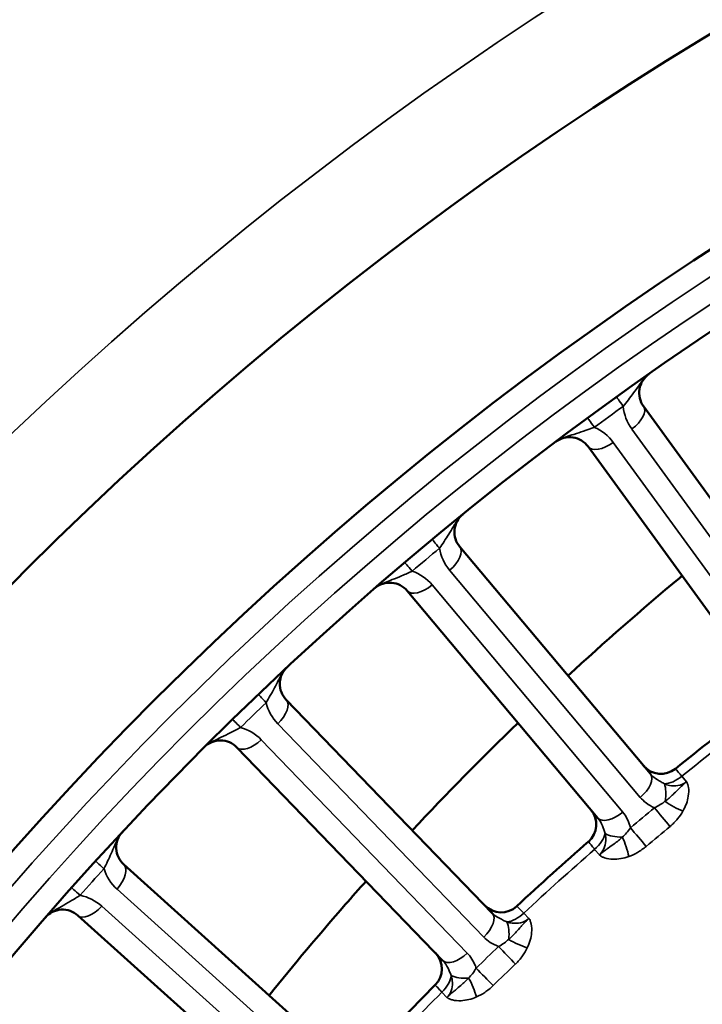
# Model space of a CAD drawing. Header units: inches. Extents: x 0 to 93.5, y 0 to 66.1.
# Tile 51 of 256: x 26.8 to 28, y 40.8 to 42.5. Entities that reach past the tile are written whole.
import ezdxf

# ---------------------------------------------------------------- set-up
doc = ezdxf.new("R2010")
doc.units = ezdxf.units.IN
doc.header["$LTSCALE"] = 4
doc.header["$MEASUREMENT"] = 0
for name, color, linetype, lineweight in [('Dimension (ANSI)', 7, 'Continuous', 25), ('Visible (ANSI)', 7, 'Continuous', 50), ('Visible Narrow (ANSI)', 7, 'Continuous', 35)]:
    doc.layers.add(name, color=color, linetype=linetype, lineweight=lineweight)
doc.styles.add('Note Text (ANSI)', font='arial.ttf')
doc.dimstyles.new('Default (ANSI)', dxfattribs={"dimscale": 4, "dimtxt": 0.24, "dimasz": 0.098425, "dimexe": 0.125, "dimexo": 0.0625, "dimgap": 0.031496, "dimtad": 0, "dimtih": 1, "dimtoh": 1, "dimrnd": 1e-08, "dimzin": 4, "dimdsep": 46, "dimtxsty": 'Note Text (ANSI)', "dimcen": 0.09, "dimdle": 0.393701, "dimclrd": 256, "dimclre": 256, "dimclrt": 256, "dimadec": 0, "dimazin": 1, "dimtfac": 0.5, "dimtofl": 0, "dimtmove": 0, "dimatfit": 3, "dimfxl": 1, "dimtolj": 1, "dimtzin": 4, "dimlwd": -1, "dimlwe": -1, "dimarcsym": 0})

# ---------------------------------------------------------------- blocks, each defined once
blk = doc.blocks.new('*D16')
at = {"layer": 'Defpoints', "color": 0, "transparency": 16777216}
for p in [(15.4446, 45.9182), (30.9951, 45.9182), (21.6498, 28.5826)]:
    blk.add_point(p, dxfattribs=at)
at = {"layer": 'Dimension (ANSI)', "transparency": 16777216}
for p, q in [((30.7451, 45.9182), (14.9446, 45.9182)), ((15.4446, 28.9763), (15.4446, 45.5245)), ((21.3998, 28.5826), (14.9446, 28.5826))]:
    blk.add_line(p, q, dxfattribs=at)
for points in [[(15.379, 45.5245), (15.5102, 45.5245), (15.4446, 45.9182)], [(15.379, 28.9763), (15.5102, 28.9763), (15.4446, 28.5826)]]:
    blk.add_solid(points, dxfattribs=at)
at = {"layer": 'Dimension (ANSI)', "transparency": 16777216, "insert": (14.3376, 35.6778), "char_height": 0.96, "attachment_point": 1, "rotation": 90, "style": 'Note Text (ANSI)'}
blk.add_mtext('\\A1;17.34', dxfattribs=at)

msp = doc.modelspace()

# ---------------------------------------------------------------- linework, layer by layer
at = {"layer": 'Visible (ANSI)'}
for p, q in [((28.1856, 41.4566), (27.8854, 41.8698)), ((27.7899, 41.8004), (28.0901, 41.3872)), ((27.8972, 41.2365), (27.5689, 41.6278)), ((27.4784, 41.5519), (27.8067, 41.1606)), ((27.6249, 40.9969), (27.2701, 41.3643)), ((27.1851, 41.2822), (27.5399, 40.9148)), ((27.3699, 40.7388), (26.9904, 41.0805)), ((26.9114, 40.9928), (27.2909, 40.651))]:
    msp.add_line(p, q, dxfattribs=at)
for radius in [8.189, 6.1811, 5.8661, 5.748]:
    msp.add_circle((31.1926, 37.2174), radius, dxfattribs=at)
for centre, radius, start, end in [((27.9173, 41.893), 0.0394, 125.0121, 216), ((27.758, 41.7772), 0.0394, 36, 126.9879), ((27.5991, 41.6531), 0.0394, 129.0121, 220), ((27.4483, 41.5266), 0.0394, 40, 130.5656), ((27.2984, 41.3916), 0.0394, 133.0121, 224), ((31.1926, 37.2174), 5.1772, 127.0811, 128.9189), ((27.1568, 41.2549), 0.0394, 44, 134.9879), ((27.9155, 41.276), 0.0394, 220, 308.9189), ((27.7647, 41.1495), 0.0394, 311.0811, 40), ((27.0167, 41.1098), 0.0394, 137.4344, 228), ((31.1926, 37.2174), 5.1772, 131.0811, 132.9189), ((26.885, 40.9635), 0.0394, 48, 138.9879), ((27.6403, 41.0375), 0.0394, 224, 312.9189), ((27.4987, 40.9008), 0.0394, 315.0811, 44), ((31.1926, 37.2174), 5.1772, 135.0811, 136.9189)]:
    msp.add_arc(centre, radius, start, end, dxfattribs=at)
for points, knots in [([(27.7552, 41.4056), (27.8178, 41.4634), (27.8833, 41.5208), (27.9502, 41.5765), (27.9516, 41.5777)], [-9.3376908, -9.3376908, -9.3376908, -9.3376908, -8.7155253, -8.7015603, -8.7015603, -8.7015603, -8.7015603]), ([(27.2407, 40.8551), (27.2833, 40.908), (27.3269, 40.9601), (27.3835, 41.025), (27.3954, 41.0385), (27.4075, 41.052)], [-11.1755791, -11.1755791, -11.1755791, -11.1755791, -10.6780773, -10.6780773, -10.5459762, -10.5459762, -10.5459762, -10.5459762])]:
    msp.add_open_spline(points, degree=3, knots=knots, dxfattribs=at)
msp.add_open_spline([(27.4873, 41.1394), (27.5463, 41.2026), (27.607, 41.2643), (27.6692, 41.3244)], degree=3, dxfattribs=at)
at = {"layer": 'Visible Narrow (ANSI)'}
for p, q in [((27.8651, 41.8307), (28.1653, 41.4176)), ((28.1335, 41.3944), (27.8333, 41.8076)), ((27.5514, 41.5874), (27.8797, 41.1962)), ((27.8496, 41.1708), (27.5213, 41.5621)), ((27.2555, 41.3228), (27.6102, 40.9554)), ((27.5819, 40.928), (27.2271, 41.2954)), ((27.9513, 41.2326), (27.9595, 41.223)), ((27.8093, 41.097), (27.8012, 41.1066)), ((26.9787, 41.0381), (27.3582, 40.6964)), ((27.3319, 40.6671), (26.9523, 41.0089)), ((27.6791, 40.9967), (27.6879, 40.9877)), ((27.5469, 40.8515), (27.5382, 40.8606))]:
    msp.add_line(p, q, dxfattribs=at)
for radius in [6.3662, 5.8268, 5.7874]:
    msp.add_circle((31.1926, 37.2174), radius, dxfattribs=at)
for centre, radius, start, end in [((31.181, 37.2333), 5.7087, 125.6921, 126.3079), ((27.9288, 41.877), 0.0787, 185.3542, 216), ((27.7696, 41.7613), 0.0787, 36, 66.6458), ((31.1799, 37.2325), 5.7087, 129.6921, 130.3079), ((27.6117, 41.638), 0.0787, 189.3542, 220), ((27.4609, 41.5115), 0.0787, 40, 70.6458), ((31.1789, 37.2315), 5.7087, 133.6921, 134.3079), ((27.3121, 41.3775), 0.0787, 193.3542, 224), ((31.1926, 37.2174), 5.1602, 127.0882, 128.9118), ((27.1705, 41.2407), 0.0787, 44, 74.6458), ((31.1926, 37.2174), 5.1602, 131.0882, 132.9118), ((31.178, 37.2306), 5.7087, 137.6921, 138.3079), ((27.0314, 41.0966), 0.0787, 197.3542, 228), ((26.8996, 40.9503), 0.0787, 48, 78.6458), ((31.1926, 37.2174), 5.1602, 135.0882, 136.9118)]:
    msp.add_arc(centre, radius, start, end, dxfattribs=at)
for centre, major_axis, ratio, start_param, end_param in [((27.862, 41.8538), (-0.023, 0.032), 0.003103, 0, 1.047206), ((27.8536, 41.8467), (0.0319, 0.0231), 0.5, 4.712389, 6.283185), ((27.8124, 41.8177), (-0.0233, 0.0317), 0.003103, 5.235979, 6.283185), ((27.8217, 41.8235), (-0.0319, -0.0231), 0.5, 0, 1.570796), ((27.5467, 41.6101), (-0.0251, 0.0303), 0.003103, 0, 1.047206), ((27.5388, 41.6025), (0.0302, 0.0253), 0.5, 4.712389, 6.283185), ((27.4997, 41.5707), (-0.0255, 0.03), 0.003103, 5.235979, 6.283185), ((27.5086, 41.5772), (-0.0302, -0.0253), 0.5, 0, 1.570796), ((27.2492, 41.3451), (-0.0272, 0.0285), 0.003103, 0, 1.047206), ((27.2418, 41.3369), (0.0283, 0.0273), 0.5, 4.712389, 6.283185), ((27.205, 41.3025), (-0.0275, 0.0282), 0.003103, 5.235979, 6.283185), ((27.2135, 41.3096), (-0.0283, -0.0273), 0.5, 0, 1.570796), ((27.8671, 41.2112), (0.0302, 0.0253), 0.5, 4.712389, 6.283185), ((27.9372, 41.2501), (-0.0302, -0.0253), 0.5698, 0.629236, 1.559974), ((27.9055, 41.1889), (-0.0087, -0.0384), 0.417627, 1.675906, 2.580298), ((27.9392, 41.1898), (0.0342, -0.0195), 0.23794, 4.336885, 5.267623), ((27.8369, 41.1859), (-0.0302, -0.0253), 0.5, 0, 1.570796), ((32.4463, 35.7233), (-6.279, -5.2687), 0.866025, 4.709107, 4.715671), ((27.9167, 41.1633), (-0.0252, 0.0302), 0.001641, 1.0472, 2.169907), ((27.7864, 41.1236), (-0.0302, -0.0253), 0.5698, 1.581619, 2.512357), ((27.8522, 41.1442), (-0.0393, -0.0019), 0.417627, 0.561295, 1.465687), ((27.8755, 41.1287), (0.0254, -0.0301), 0.001641, 0.971686, 2.094393), ((32.4535, 35.7148), (6.2518, 5.2459), 0.866025, 1.567514, 1.574079), ((27.8455, 41.1112), (-0.0133, 0.0371), 0.23794, 4.157155, 5.087893), ((26.9708, 41.06), (-0.0291, 0.0265), 0.003103, 0, 1.047206), ((26.964, 41.0513), (0.0263, 0.0293), 0.5, 4.712389, 6.283185), ((26.9298, 41.0144), (-0.0294, 0.0262), 0.003103, 5.235979, 6.283185), ((26.9377, 41.022), (-0.0263, -0.0293), 0.5, 0, 1.570796), ((27.5966, 40.9695), (0.0283, 0.0273), 0.5, 4.712389, 6.283185), ((27.6639, 41.0132), (-0.0283, -0.0273), 0.5698, 0.629236, 1.559974), ((27.6364, 40.95), (-0.006, -0.0389), 0.417627, 1.675906, 2.580298), ((27.67, 40.9531), (0.0355, -0.0171), 0.23794, 4.336885, 5.267623), ((27.5682, 40.9422), (-0.0283, -0.0273), 0.5, 0, 1.570796), ((32.5474, 35.8144), (-5.8962, -5.6939), 0.866025, 4.709107, 4.715671), ((27.6495, 40.9251), (-0.0273, 0.0284), 0.001641, 1.0472, 2.169907), ((27.6108, 40.8878), (0.0274, -0.0282), 0.001641, 0.971686, 2.094393), ((32.5552, 35.8064), (5.8707, 5.6692), 0.866025, 1.567514, 1.574079), ((27.5223, 40.8764), (-0.0283, -0.0273), 0.5698, 1.581619, 2.512357), ((27.5864, 40.9017), (-0.0391, -0.0046), 0.417627, 0.561295, 1.465687), ((27.582, 40.8682), (-0.0158, 0.0361), 0.23794, 4.157155, 5.087893)]:
    msp.add_ellipse(centre, major_axis=major_axis, ratio=ratio, start_param=start_param, end_param=end_param, dxfattribs=at)
for points, knots in [([(27.8504, 41.8697), (27.8533, 41.8733), (27.8563, 41.8772), (27.8622, 41.8849), (27.8651, 41.8888), (27.868, 41.8928), (27.871, 41.8968), (27.8739, 41.9009), (27.8785, 41.9074), (27.88, 41.9095), (27.8832, 41.9137), (27.8847, 41.9157), (27.8876, 41.919), (27.8883, 41.9197), (27.8897, 41.9211), (27.8904, 41.9218), (27.8919, 41.9231), (27.8922, 41.9234), (27.8931, 41.9241), (27.8933, 41.9242), (27.8937, 41.9245), (27.8938, 41.9246), (27.894, 41.9247), (27.8942, 41.9249), (27.8947, 41.9252)], [0, 0, 0, 0, 0.0566386, 0.0566386, 0.1115465, 0.1115465, 0.1115465, 0.1664545, 0.1664545, 0.1915781, 0.1915781, 0.2124246, 0.2124246, 0.2177588, 0.2177588, 0.2215388, 0.2215388, 0.2226832, 0.2226832, 0.2229871, 0.2229871, 0.2230401, 0.2230401, 0.223093, 0.223093, 0.223093, 0.223093]), ([(27.7343, 41.8087), (27.7347, 41.809), (27.735, 41.8092), (27.7352, 41.8093), (27.7352, 41.8094), (27.7357, 41.8097), (27.7359, 41.8098), (27.7368, 41.8104), (27.7372, 41.8107), (27.7389, 41.8117), (27.7397, 41.8121), (27.7415, 41.8131), (27.7424, 41.8135), (27.7464, 41.8153), (27.7488, 41.8161), (27.7564, 41.8187), (27.761, 41.8201), (27.7712, 41.8233), (27.7767, 41.8251), (27.7885, 41.8291), (27.7948, 41.8314), (27.8008, 41.8336)], [-0.0000114, -0.0000114, -0.0000114, -0.0000114, 0.0000415, 0.0000415, 0.0000945, 0.0000945, 0.0003984, 0.0003984, 0.0015428, 0.0015428, 0.0053228, 0.0053228, 0.010657, 0.010657, 0.0315035, 0.0315035, 0.0812568, 0.0812568, 0.1459688, 0.1459688, 0.2230816, 0.2230816, 0.2230816, 0.2230816]), ([(27.534, 41.6252), (27.5367, 41.6291), (27.5394, 41.6331), (27.5447, 41.6412), (27.5473, 41.6453), (27.55, 41.6495), (27.5526, 41.6537), (27.5552, 41.658), (27.5594, 41.6648), (27.5608, 41.667), (27.5636, 41.6714), (27.565, 41.6735), (27.5677, 41.677), (27.5683, 41.6777), (27.5697, 41.6793), (27.5703, 41.6799), (27.5717, 41.6813), (27.572, 41.6817), (27.5728, 41.6824), (27.573, 41.6826), (27.5734, 41.6829), (27.5735, 41.683), (27.5737, 41.6831), (27.5739, 41.6833), (27.5743, 41.6837)], [0, 0, 0, 0, 0.0566386, 0.0566386, 0.1115465, 0.1115465, 0.1115465, 0.1664545, 0.1664545, 0.1915781, 0.1915781, 0.2124246, 0.2124246, 0.2177588, 0.2177588, 0.2215388, 0.2215388, 0.2226832, 0.2226832, 0.2229871, 0.2229871, 0.2230401, 0.2230401, 0.223093, 0.223093, 0.223093, 0.223093]), ([(27.4227, 41.5565), (27.4229, 41.5567), (27.4231, 41.5568), (27.4233, 41.557), (27.4233, 41.557), (27.4238, 41.5573), (27.4239, 41.5575), (27.4248, 41.5582), (27.4252, 41.5585), (27.4268, 41.5596), (27.4276, 41.5601), (27.4294, 41.5611), (27.4302, 41.5616), (27.4341, 41.5637), (27.4364, 41.5646), (27.4438, 41.5678), (27.4483, 41.5695), (27.4582, 41.5734), (27.4636, 41.5756), (27.4751, 41.5805), (27.4813, 41.5832), (27.487, 41.5858)], [0, 0, 0, 0, 0.0000415, 0.0000415, 0.0000945, 0.0000945, 0.0003984, 0.0003984, 0.0015428, 0.0015428, 0.0053228, 0.0053228, 0.010657, 0.010657, 0.0315035, 0.0315035, 0.0812568, 0.0812568, 0.1459688, 0.1459688, 0.2230816, 0.2230816, 0.2230816, 0.2230816]), ([(27.2355, 41.3593), (27.2378, 41.3633), (27.2403, 41.3675), (27.245, 41.376), (27.2473, 41.3802), (27.2497, 41.3846), (27.252, 41.389), (27.2543, 41.3935), (27.258, 41.4006), (27.2592, 41.4029), (27.2618, 41.4075), (27.263, 41.4096), (27.2654, 41.4133), (27.266, 41.414), (27.2672, 41.4157), (27.2678, 41.4164), (27.2691, 41.4179), (27.2694, 41.4182), (27.2702, 41.4191), (27.2704, 41.4192), (27.2707, 41.4196), (27.2708, 41.4197), (27.271, 41.4198), (27.2712, 41.42), (27.2716, 41.4204)], [0, 0, 0, 0, 0.0566386, 0.0566386, 0.1115465, 0.1115465, 0.1115465, 0.1664545, 0.1664545, 0.1915781, 0.1915781, 0.2124246, 0.2124246, 0.2177588, 0.2177588, 0.2215388, 0.2215388, 0.2226832, 0.2226832, 0.2229871, 0.2229871, 0.2230401, 0.2230401, 0.223093, 0.223093, 0.223093, 0.223093]), ([(27.129, 41.2827), (27.1294, 41.2831), (27.1296, 41.2833), (27.1297, 41.2835), (27.1298, 41.2835), (27.1302, 41.2839), (27.1304, 41.284), (27.1312, 41.2848), (27.1316, 41.2851), (27.1331, 41.2863), (27.1338, 41.2869), (27.1355, 41.2881), (27.1363, 41.2886), (27.1401, 41.2909), (27.1423, 41.292), (27.1495, 41.2957), (27.1538, 41.2977), (27.1635, 41.3023), (27.1687, 41.3049), (27.1798, 41.3105), (27.1858, 41.3136), (27.1913, 41.3166)], [-0.0000114, -0.0000114, -0.0000114, -0.0000114, 0.0000415, 0.0000415, 0.0000945, 0.0000945, 0.0003984, 0.0003984, 0.0015428, 0.0015428, 0.0053228, 0.0053228, 0.010657, 0.010657, 0.0315035, 0.0315035, 0.0812568, 0.0812568, 0.1459688, 0.1459688, 0.2230816, 0.2230816, 0.2230816, 0.2230816]), ([(27.9213, 41.2195), (27.9193, 41.2207), (27.9174, 41.2217), (27.9106, 41.2254), (27.9066, 41.228), (27.9008, 41.2326), (27.8989, 41.2345), (27.8972, 41.2365)], [-0.129604, -0.129604, -0.129604, -0.129604, -0.1061449, -0.1061449, -0.040825, -0.040825, 0, 0, 0, 0]), ([(27.9513, 41.2326), (27.9492, 41.2351), (27.9473, 41.2373), (27.9431, 41.2421), (27.9414, 41.2441), (27.9403, 41.2452), (27.9402, 41.2454), (27.9402, 41.2454)], [0, 0, 0, 0, 0.060011, 0.060011, 0.1560285, 0.1560285, 0.1920118, 0.1920118, 0.1920118, 0.1920118]), ([(27.9595, 41.223), (27.9552, 41.2195), (27.95, 41.2173), (27.9397, 41.2157), (27.935, 41.2159), (27.9272, 41.2175), (27.9243, 41.2184), (27.9213, 41.2195)], [-1.5053388, -1.5053388, -1.5053388, -1.5053388, -1.4223072, -1.4223072, -1.356479, -1.356479, -1.3153364, -1.3153364, -1.3153364, -1.3153364]), ([(27.9595, 41.223), (27.9592, 41.2228), (27.9592, 41.2228), (27.9591, 41.2227), (27.9591, 41.2226), (27.9589, 41.2225), (27.9589, 41.2225), (27.9586, 41.2222), (27.9584, 41.2221), (27.9578, 41.2216), (27.9576, 41.2214), (27.9564, 41.2203), (27.9558, 41.2199), (27.9541, 41.2183), (27.9533, 41.2176), (27.9513, 41.2158), (27.9504, 41.2149), (27.9478, 41.2125), (27.9465, 41.2112), (27.9418, 41.2066), (27.939, 41.2039), (27.9363, 41.2014), (27.934, 41.1991), (27.9317, 41.197), (27.927, 41.193), (27.9247, 41.1911), (27.9223, 41.1894)], [-0.0000072, -0.0000072, -0.0000072, -0.0000072, 0.0000144, 0.0000144, 0.000036, 0.000036, 0.0000793, 0.0000793, 0.0002391, 0.0002391, 0.0007972, 0.0007972, 0.0028304, 0.0028304, 0.0079047, 0.0079047, 0.0158167, 0.0158167, 0.0316406, 0.0316406, 0.0741838, 0.0741838, 0.0741838, 0.1112792, 0.1112792, 0.1483747, 0.1483747, 0.1483747, 0.1483747]), ([(27.9533, 41.1726), (27.9556, 41.1767), (27.9576, 41.1809), (27.9607, 41.1896), (27.9619, 41.194), (27.9625, 41.1983), (27.9633, 41.2033), (27.9635, 41.2084), (27.9625, 41.2149), (27.9621, 41.2166), (27.9614, 41.2191), (27.9611, 41.2199), (27.9605, 41.2212), (27.9602, 41.2217), (27.9598, 41.2224), (27.9597, 41.2226), (27.9596, 41.2228), (27.9595, 41.2228), (27.9595, 41.2229), (27.9595, 41.2229), (27.9595, 41.2229), (27.9595, 41.2229), (27.9595, 41.2229), (27.9595, 41.2229), (27.9595, 41.2229), (27.9595, 41.223), (27.9595, 41.223)], [-0.1483747, -0.1483747, -0.1483747, -0.1483747, -0.1112792, -0.1112792, -0.0741838, -0.0741838, -0.0741838, -0.0316406, -0.0316406, -0.0158167, -0.0158167, -0.0079047, -0.0079047, -0.0028304, -0.0028304, -0.0007972, -0.0007972, -0.0002391, -0.0002391, -0.0000793, -0.0000793, -0.000036, -0.000036, -0.0000144, -0.0000144, 0.0000072, 0.0000072, 0.0000072, 0.0000072]), ([(27.8797, 41.1962), (27.8827, 41.1926), (27.8861, 41.1894), (27.8942, 41.1832), (27.899, 41.1805), (27.9041, 41.1783)], [0, 0, 0, 0, 0.04082497, 0.04082497, 0.08802318, 0.08802318, 0.08802318, 0.08802318]), ([(27.9223, 41.1894), (27.9198, 41.1873), (27.917, 41.1854), (27.9109, 41.1817), (27.9075, 41.1799), (27.9041, 41.1783)], [0, 0, 0, 0, 0.04206682, 0.04206682, 0.08937438, 0.08937438, 0.08937438, 0.08937438]), ([(27.8629, 41.1438), (27.8626, 41.1451), (27.8622, 41.1464), (27.8593, 41.1562), (27.8551, 41.1642), (27.8496, 41.1708)], [0.04155794, 0.04155794, 0.04155794, 0.04155794, 0.05326496, 0.05326496, 0.12966332, 0.12966332, 0.12966332, 0.12966332]), ([(27.9309, 41.1462), (27.9357, 41.1501), (27.9401, 41.1546), (27.9475, 41.1635), (27.9506, 41.1679), (27.9533, 41.1726)], [-0.08937438, -0.08937438, -0.08937438, -0.08937438, -0.04206682, -0.04206682, 0, 0, 0, 0]), ([(27.8067, 41.1606), (27.8099, 41.1569), (27.8125, 41.1523), (27.8162, 41.1431), (27.8176, 41.139), (27.8193, 41.1339)], [-0.1296633, -0.1296633, -0.1296633, -0.1296633, -0.053265, -0.053265, 0, 0, 0, 0]), ([(26.9562, 41.0731), (26.9583, 41.0773), (26.9604, 41.0817), (26.9645, 41.0905), (26.9666, 41.0949), (26.9686, 41.0994), (26.9706, 41.104), (26.9726, 41.1086), (26.9758, 41.1159), (26.9769, 41.1183), (26.9791, 41.123), (26.9801, 41.1253), (26.9823, 41.1291), (26.9828, 41.1299), (26.984, 41.1316), (26.9844, 41.1324), (26.9856, 41.134), (26.9859, 41.1343), (26.9867, 41.1352), (26.9868, 41.1354), (26.9872, 41.1358), (26.9872, 41.1359), (26.9873, 41.136), (26.9875, 41.1362), (26.9877, 41.1364)], [0, 0, 0, 0, 0.0566386, 0.0566386, 0.1115465, 0.1115465, 0.1115465, 0.1664545, 0.1664545, 0.1915781, 0.1915781, 0.2124246, 0.2124246, 0.2177588, 0.2177588, 0.2215388, 0.2215388, 0.2226832, 0.2226832, 0.2229871, 0.2229871, 0.2230401, 0.2230401, 0.2230816, 0.2230816, 0.2230816, 0.2230816]), ([(27.8193, 41.1339), (27.8199, 41.1311), (27.8202, 41.1283), (27.8208, 41.1154), (27.8177, 41.1058), (27.8108, 41.0984), (27.8101, 41.0976), (27.8093, 41.097)], [-1.3153368, -1.3153368, -1.3153368, -1.3153368, -1.2778742, -1.2778742, -1.141028, -1.141028, -1.1253345, -1.1253345, -1.1253345, -1.1253345]), ([(27.8629, 41.1438), (27.8607, 41.1407), (27.8584, 41.1377), (27.8537, 41.1323), (27.8513, 41.1299), (27.8488, 41.1277)], [0, 0, 0, 0, 0.04730953, 0.04730953, 0.08937438, 0.08937438, 0.08937438, 0.08937438]), ([(27.7905, 41.1198), (27.7905, 41.1198), (27.7914, 41.1187), (27.7942, 41.1153), (27.7957, 41.1134), (27.7986, 41.1098), (27.7999, 41.1083), (27.8012, 41.1066)], [0, 0, 0, 0, 0.091372, 0.091372, 0.1533041, 0.1533041, 0.1920118, 0.1920118, 0.1920118, 0.1920118]), ([(27.8488, 41.1277), (27.8467, 41.1257), (27.8444, 41.1237), (27.8397, 41.1198), (27.8372, 41.1179), (27.8346, 41.116), (27.8316, 41.1138), (27.8284, 41.1115), (27.8232, 41.1077), (27.8216, 41.1066), (27.8188, 41.1045), (27.8178, 41.1037), (27.8157, 41.1021), (27.8148, 41.1015), (27.813, 41.1), (27.8124, 41.0996), (27.8112, 41.0986), (27.8109, 41.0983), (27.8103, 41.0978), (27.8102, 41.0977), (27.8099, 41.0975), (27.8098, 41.0974), (27.8097, 41.0973), (27.8096, 41.0973), (27.8095, 41.0972), (27.8095, 41.0971), (27.8093, 41.097)], [0, 0, 0, 0, 0.0370955, 0.0370955, 0.074191, 0.074191, 0.074191, 0.1167341, 0.1167341, 0.132558, 0.132558, 0.14047, 0.14047, 0.1455443, 0.1455443, 0.1475776, 0.1475776, 0.1481357, 0.1481357, 0.1482955, 0.1482955, 0.1483387, 0.1483387, 0.1483603, 0.1483603, 0.148382, 0.148382, 0.148382, 0.148382]), ([(27.8093, 41.097), (27.8093, 41.097), (27.8093, 41.097), (27.8093, 41.097), (27.8093, 41.097), (27.8093, 41.097), (27.8093, 41.0969), (27.8093, 41.0969), (27.8094, 41.0969), (27.8094, 41.0969), (27.8094, 41.0968), (27.8096, 41.0966), (27.8098, 41.0965), (27.8104, 41.096), (27.8108, 41.0957), (27.812, 41.0949), (27.8128, 41.0944), (27.8151, 41.0932), (27.8167, 41.0925), (27.823, 41.0905), (27.8279, 41.0898), (27.833, 41.0896), (27.8374, 41.0895), (27.8419, 41.0899), (27.851, 41.0915), (27.8556, 41.0927), (27.86, 41.0943)], [-0.148382, -0.148382, -0.148382, -0.148382, -0.1483603, -0.1483603, -0.1483387, -0.1483387, -0.1482955, -0.1482955, -0.1481357, -0.1481357, -0.1475776, -0.1475776, -0.1455443, -0.1455443, -0.14047, -0.14047, -0.132558, -0.132558, -0.1167341, -0.1167341, -0.074191, -0.074191, -0.074191, -0.0370955, -0.0370955, 0, 0, 0, 0]), ([(27.86, 41.0943), (27.865, 41.0961), (27.87, 41.0984), (27.88, 41.1042), (27.8852, 41.1078), (27.8899, 41.1117)], [-0.08937438, -0.08937438, -0.08937438, -0.08937438, -0.04730953, -0.04730953, 0, 0, 0, 0]), ([(26.8553, 40.9893), (26.8556, 40.9897), (26.8559, 40.99), (26.856, 40.9901), (26.8561, 40.9902), (26.8564, 40.9906), (26.8566, 40.9908), (26.8574, 40.9916), (26.8577, 40.9919), (26.8592, 40.9933), (26.8599, 40.9938), (26.8615, 40.9951), (26.8622, 40.9957), (26.8658, 40.9983), (26.8679, 40.9996), (26.8748, 41.0037), (26.879, 41.006), (26.8883, 41.0113), (26.8934, 41.0142), (26.9041, 41.0206), (26.9098, 41.0242), (26.9151, 41.0275)], [-0.0000114, -0.0000114, -0.0000114, -0.0000114, 0.0000415, 0.0000415, 0.0000945, 0.0000945, 0.0003984, 0.0003984, 0.0015428, 0.0015428, 0.0053228, 0.0053228, 0.010657, 0.010657, 0.0315035, 0.0315035, 0.0812568, 0.0812568, 0.1459688, 0.1459688, 0.2230816, 0.2230816, 0.2230816, 0.2230816]), ([(27.6501, 40.9816), (27.648, 40.9826), (27.646, 40.9835), (27.6391, 40.9867), (27.6348, 40.989), (27.6288, 40.9932), (27.6267, 40.995), (27.6249, 40.9969)], [-0.129604, -0.129604, -0.129604, -0.129604, -0.1061449, -0.1061449, -0.040825, -0.040825, 0, 0, 0, 0]), ([(27.6791, 40.9967), (27.6769, 40.999), (27.6748, 41.0011), (27.6703, 41.0056), (27.6684, 41.0075), (27.6673, 41.0086), (27.6671, 41.0087), (27.6671, 41.0087)], [0, 0, 0, 0, 0.060011, 0.060011, 0.1560285, 0.1560285, 0.1920118, 0.1920118, 0.1920118, 0.1920118]), ([(27.6879, 40.9877), (27.6839, 40.9839), (27.6788, 40.9813), (27.6688, 40.9791), (27.664, 40.9789), (27.6562, 40.9799), (27.6531, 40.9806), (27.6501, 40.9816)], [-1.5053387, -1.5053387, -1.5053387, -1.5053387, -1.4223073, -1.4223073, -1.356479, -1.356479, -1.3153364, -1.3153364, -1.3153364, -1.3153364]), ([(27.6879, 40.9877), (27.6877, 40.9875), (27.6877, 40.9875), (27.6876, 40.9874), (27.6876, 40.9873), (27.6874, 40.9872), (27.6874, 40.9871), (27.6871, 40.9869), (27.687, 40.9867), (27.6864, 40.9862), (27.6861, 40.9859), (27.685, 40.9848), (27.6845, 40.9843), (27.6829, 40.9827), (27.6821, 40.9819), (27.6803, 40.98), (27.6794, 40.979), (27.677, 40.9765), (27.6758, 40.975), (27.6714, 40.9702), (27.6689, 40.9673), (27.6663, 40.9645), (27.6641, 40.9621), (27.662, 40.9599), (27.6577, 40.9556), (27.6555, 40.9535), (27.6532, 40.9516)], [-0.0000072, -0.0000072, -0.0000072, -0.0000072, 0.0000144, 0.0000144, 0.000036, 0.000036, 0.0000793, 0.0000793, 0.0002391, 0.0002391, 0.0007972, 0.0007972, 0.0028304, 0.0028304, 0.0079047, 0.0079047, 0.0158167, 0.0158167, 0.0316406, 0.0316406, 0.0741838, 0.0741838, 0.0741838, 0.1112792, 0.1112792, 0.1483747, 0.1483747, 0.1483747, 0.1483747]), ([(27.6852, 40.937), (27.6873, 40.9412), (27.689, 40.9456), (27.6915, 40.9545), (27.6924, 40.9589), (27.6927, 40.9633), (27.6931, 40.9684), (27.6929, 40.9734), (27.6915, 40.9798), (27.691, 40.9815), (27.6901, 40.984), (27.6897, 40.9848), (27.6891, 40.986), (27.6888, 40.9865), (27.6883, 40.9871), (27.6882, 40.9873), (27.688, 40.9875), (27.688, 40.9876), (27.688, 40.9876), (27.6879, 40.9876), (27.6879, 40.9876), (27.6879, 40.9876), (27.6879, 40.9877), (27.6879, 40.9877), (27.6879, 40.9877), (27.6879, 40.9877), (27.6879, 40.9877)], [-0.1483747, -0.1483747, -0.1483747, -0.1483747, -0.1112792, -0.1112792, -0.0741838, -0.0741838, -0.0741838, -0.0316406, -0.0316406, -0.0158167, -0.0158167, -0.0079047, -0.0079047, -0.0028304, -0.0028304, -0.0007972, -0.0007972, -0.0002391, -0.0002391, -0.0000793, -0.0000793, -0.000036, -0.000036, -0.0000144, -0.0000144, 0.0000072, 0.0000072, 0.0000072, 0.0000072]), ([(27.6102, 40.9554), (27.6135, 40.952), (27.6171, 40.949), (27.6256, 40.9435), (27.6306, 40.9411), (27.6358, 40.9393)], [0, 0, 0, 0, 0.04082497, 0.04082497, 0.08802318, 0.08802318, 0.08802318, 0.08802318]), ([(27.6532, 40.9516), (27.6508, 40.9493), (27.6481, 40.9472), (27.6423, 40.9431), (27.6391, 40.9411), (27.6358, 40.9393)], [0, 0, 0, 0, 0.04206682, 0.04206682, 0.08937438, 0.08937438, 0.08937438, 0.08937438]), ([(27.5971, 40.9019), (27.5967, 40.9032), (27.5962, 40.9045), (27.5927, 40.9141), (27.5879, 40.9218), (27.5819, 40.928)], [0.04155794, 0.04155794, 0.04155794, 0.04155794, 0.05326496, 0.05326496, 0.12966332, 0.12966332, 0.12966332, 0.12966332]), ([(27.6648, 40.9091), (27.6693, 40.9134), (27.6734, 40.9181), (27.6801, 40.9275), (27.6829, 40.9322), (27.6852, 40.937)], [-0.08937438, -0.08937438, -0.08937438, -0.08937438, -0.04206682, -0.04206682, 0, 0, 0, 0]), ([(27.5399, 40.9148), (27.5433, 40.9113), (27.5462, 40.9069), (27.5506, 40.8981), (27.5522, 40.894), (27.5543, 40.8891)], [-0.1296633, -0.1296633, -0.1296633, -0.1296633, -0.053265, -0.053265, 0, 0, 0, 0]), ([(27.5971, 40.9019), (27.5952, 40.8987), (27.5931, 40.8955), (27.5887, 40.8898), (27.5865, 40.8873), (27.5842, 40.8849)], [0, 0, 0, 0, 0.04730953, 0.04730953, 0.08937438, 0.08937438, 0.08937438, 0.08937438]), ([(27.5543, 40.8891), (27.5551, 40.8863), (27.5557, 40.8835), (27.5571, 40.8706), (27.5547, 40.8608), (27.5484, 40.853), (27.5477, 40.8522), (27.5469, 40.8515)], [-1.3153368, -1.3153368, -1.3153368, -1.3153368, -1.2777898, -1.2777898, -1.140918, -1.140918, -1.1253345, -1.1253345, -1.1253345, -1.1253345]), ([(27.5842, 40.8849), (27.5822, 40.8828), (27.5801, 40.8806), (27.5756, 40.8764), (27.5733, 40.8744), (27.5708, 40.8723), (27.568, 40.8698), (27.565, 40.8674), (27.56, 40.8632), (27.5585, 40.862), (27.5558, 40.8597), (27.5549, 40.8589), (27.5529, 40.8571), (27.5521, 40.8564), (27.5504, 40.8548), (27.5499, 40.8543), (27.5487, 40.8532), (27.5484, 40.853), (27.5479, 40.8524), (27.5477, 40.8523), (27.5475, 40.852), (27.5474, 40.852), (27.5473, 40.8519), (27.5472, 40.8518), (27.5471, 40.8517), (27.5471, 40.8517), (27.5469, 40.8515)], [0, 0, 0, 0, 0.0370955, 0.0370955, 0.074191, 0.074191, 0.074191, 0.1167341, 0.1167341, 0.132558, 0.132558, 0.14047, 0.14047, 0.1455443, 0.1455443, 0.1475776, 0.1475776, 0.1481357, 0.1481357, 0.1482955, 0.1482955, 0.1483387, 0.1483387, 0.1483603, 0.1483603, 0.148382, 0.148382, 0.148382, 0.148382]), ([(27.5266, 40.873), (27.5266, 40.873), (27.5276, 40.872), (27.5306, 40.8687), (27.5322, 40.867), (27.5354, 40.8636), (27.5367, 40.8621), (27.5382, 40.8606)], [0, 0, 0, 0, 0.0913719, 0.0913719, 0.1533041, 0.1533041, 0.1920118, 0.1920118, 0.1920118, 0.1920118]), ([(27.5977, 40.8524), (27.6026, 40.8546), (27.6073, 40.8572), (27.617, 40.8636), (27.6218, 40.8676), (27.6263, 40.8719)], [-0.08937438, -0.08937438, -0.08937438, -0.08937438, -0.04730953, -0.04730953, 0, 0, 0, 0]), ([(27.5469, 40.8515), (27.5469, 40.8515), (27.5469, 40.8515), (27.5469, 40.8515), (27.5469, 40.8515), (27.5469, 40.8515), (27.5469, 40.8515), (27.547, 40.8515), (27.547, 40.8515), (27.547, 40.8514), (27.5471, 40.8514), (27.5473, 40.8512), (27.5475, 40.8511), (27.5481, 40.8506), (27.5485, 40.8503), (27.5498, 40.8496), (27.5505, 40.8492), (27.553, 40.8482), (27.5546, 40.8476), (27.561, 40.846), (27.566, 40.8456), (27.5711, 40.8459), (27.5755, 40.8461), (27.58, 40.8468), (27.5889, 40.849), (27.5934, 40.8505), (27.5977, 40.8524)], [-0.148382, -0.148382, -0.148382, -0.148382, -0.1483603, -0.1483603, -0.1483387, -0.1483387, -0.1482955, -0.1482955, -0.1481357, -0.1481357, -0.1475776, -0.1475776, -0.1455443, -0.1455443, -0.14047, -0.14047, -0.132558, -0.132558, -0.1167341, -0.1167341, -0.074191, -0.074191, -0.074191, -0.0370955, -0.0370955, 0, 0, 0, 0])]:
    msp.add_open_spline(points, degree=3, knots=knots, dxfattribs=at)

# ---------------------------------------------------------------- dimensions: what is measured, and where the dimension line sits
at = {"layer": 'Dimension (ANSI)'}
dim = msp.add_linear_dim(base=(15.4446, 45.9182), p1=(21.6498, 28.5826), p2=(30.9951, 45.9182), angle=90, dimstyle='Default (ANSI)', override={"dimgap": 0.031496, "dimtad": 1, "dimtih": 0, "dimtoh": 0, "dimdec": 2, "dimtol": 0, "dimlim": 0, "dimtp": 0, "dimtm": 0, "dimtdec": 2, "dimatfit": 1}, dxfattribs=at)
dim.commit()
dim.dimension.update_dxf_attribs({"geometry": '*D16', "text_midpoint": (15.4446, 37.2504), "dimtype": 160})

doc.saveas('drawing.dxf')
